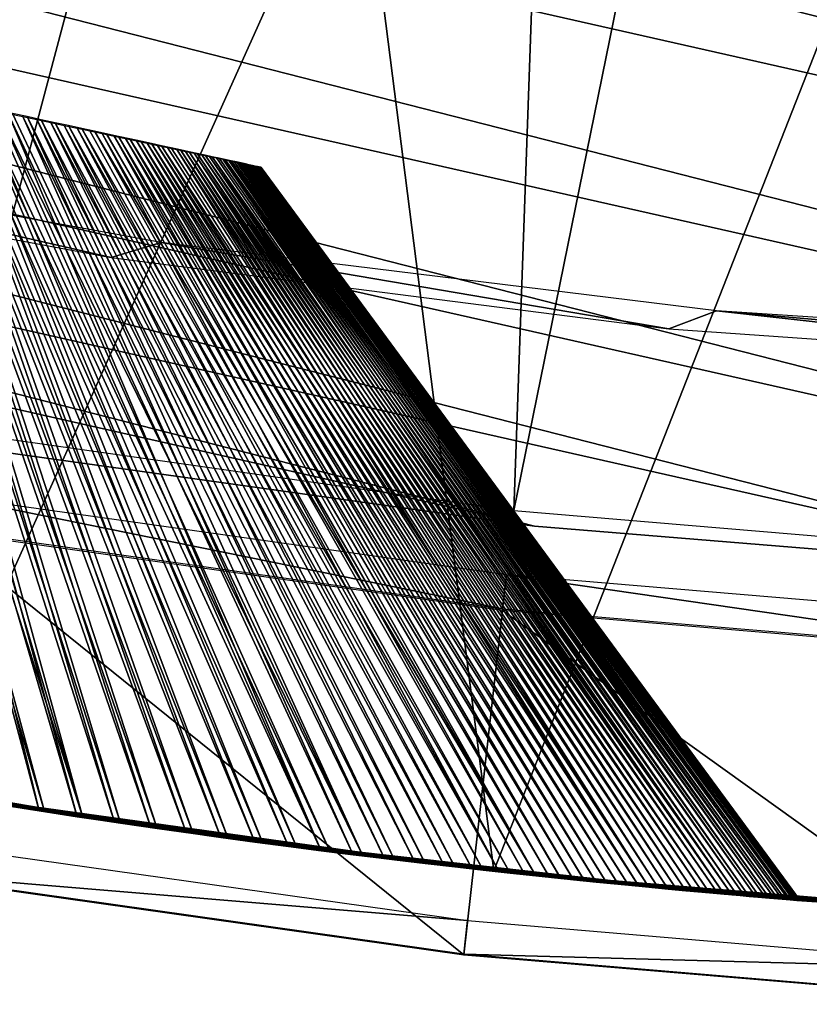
# Model space of a CAD drawing. Header units: millimetres. Extents: x -30.2 to 30.2, y -30.2 to 30.2.
# Tile 10 of 114: x -4.7 to -2.4, y -30.2 to -27.4. Entities that reach past the tile are written whole.
import ezdxf

# ---------------------------------------------------------------- set-up
doc = ezdxf.new("R2010")
doc.units = ezdxf.units.MM
doc.header["$LTSCALE"] = 65.185185
for name, color, linetype in [('16', 7, 'CONTINUOUS'), ('17', 7, 'CONTINUOUS'), ('2', 7, 'CONTINUOUS'), ('29', 7, 'CONTINUOUS'), ('32', 7, 'CONTINUOUS'), ('4', 7, 'CONTINUOUS'), ('42', 7, 'CONTINUOUS'), ('47', 7, 'CONTINUOUS'), ('49', 7, 'CONTINUOUS'), ('6', 7, 'CONTINUOUS')]:
    doc.layers.add(name, color=color, linetype=linetype)

msp = doc.modelspace()

# ---------------------------------------------------------------- linework, layer by layer
at = {"layer": '16', "color": 251, "linetype": 'Continuous', "true_color": 0x4c4c4c}
for points in [[(-5.0502, -29.7236, -125.7544), (-3.3757, -29.96, -125.7544), (-5.0665, -29.8191, -120.2035), (-5.0502, -29.7236, -125.7544)], [(-5.0665, -29.8191, -120.2035), (-3.3757, -29.96, -125.7544), (-3.3865, -30.0563, -120.2035), (-5.0665, -29.8191, -120.2035)], [(-3.3757, -29.96, -125.7544), (-1.6905, -30.1021, -125.7544), (-3.3865, -30.0563, -120.2035), (-3.3757, -29.96, -125.7544)], [(-3.3865, -30.0563, -120.2035), (-1.6905, -30.1021, -125.7544), (-1.6959, -30.1989, -120.2035), (-3.3865, -30.0563, -120.2035)]]:
    msp.add_3dface(points, dxfattribs=at)
at = {"layer": '17', "color": 251, "linetype": 'Continuous', "true_color": 0x4c4c4c}
for points in [[(-4.4004, -28.0524, -120.2456), (-5.84, -27.7222, -123.9544), (-5.9903, -27.7564, -120.2456), (-4.4004, -28.0524, -120.2456)], [(-4.2568, -28.0091, -123.9544), (-5.84, -27.7222, -123.9544), (-4.4004, -28.0524, -120.2456), (-4.2568, -28.0091, -123.9544)], [(-2.7963, -28.2574, -120.2456), (-4.2568, -28.0091, -123.9544), (-4.4004, -28.0524, -120.2456), (-2.7963, -28.2574, -120.2456)], [(-2.6599, -28.2055, -123.9544), (-4.2568, -28.0091, -123.9544), (-2.7963, -28.2574, -120.2456), (-2.6599, -28.2055, -123.9544)], [(-1.1831, -28.3708, -120.2456), (-2.6599, -28.2055, -123.9544), (-2.7963, -28.2574, -120.2456), (-1.1831, -28.3708, -120.2456)], [(-1.0545, -28.3111, -123.9544), (-2.6599, -28.2055, -123.9544), (-1.1188, -28.341, -122.0993), (-1.0545, -28.3111, -123.9544)], [(-1.1188, -28.341, -122.0993), (-2.6599, -28.2055, -123.9544), (-1.1831, -28.3708, -120.2456), (-1.1188, -28.341, -122.0993)]]:
    msp.add_3dface(points, dxfattribs=at)
at = {"layer": '2', "color": 251, "linetype": 'Continuous', "true_color": 0x4c4c4c}
for points in [[(-5.3377, -21.0781, 6.4437), (-6.4447, -28.236, 6.0125), (-4.1684, -21.3401, 6.4437), (-5.3377, -21.0781, 6.4437)], [(-6.4447, -28.236, 6.0125), (-4.8513, -28.5529, 6.0125), (-4.1684, -21.3401, 6.4437), (-6.4447, -28.236, 6.0125)], [(-4.1684, -21.3401, 6.4437), (-4.8513, -28.5529, 6.0125), (-2.9865, -21.5373, 6.4437), (-4.1684, -21.3401, 6.4437)], [(-4.8513, -28.5529, 6.0125), (-3.2427, -28.78, 6.0125), (-2.9865, -21.5373, 6.4437), (-4.8513, -28.5529, 6.0125)], [(-2.9865, -21.5373, 6.4437), (-3.2427, -28.78, 6.0125), (-1.7956, -21.6692, 6.4437), (-2.9865, -21.5373, 6.4437)], [(-3.2427, -28.78, 6.0125), (-1.6239, -28.9166, 6.0125), (-1.7956, -21.6692, 6.4437), (-3.2427, -28.78, 6.0125)]]:
    msp.add_3dface(points, dxfattribs=at)
at = {"layer": '29', "color": 251, "linetype": 'Continuous', "true_color": 0x4c4c4c}
for points in [[(-4.178, -29.7076, -126), (-5.8031, -29.4334, -126), (-4.9954, -29.5812, -150.9037), (-4.178, -29.7076, -126)], [(-4.9951, -29.5812, -151.0936), (-4.178, -29.7076, -126), (-4.9954, -29.5812, -150.9037), (-4.9951, -29.5812, -151.0936)], [(-4.2865, -29.6922, -808.9698), (-4.1848, -29.7067, -809.0405), (-4.9951, -29.5812, -151.0936), (-4.2865, -29.6922, -808.9698)], [(-4.1848, -29.7067, -809.0405), (-4.178, -29.7076, -126), (-4.9951, -29.5812, -151.0936), (-4.1848, -29.7067, -809.0405)], [(-4.391, -29.6769, -808.9019), (-4.2865, -29.6922, -808.9698), (-4.9951, -29.5812, -151.0936), (-4.391, -29.6769, -808.9019)], [(-4.4981, -29.6609, -808.8368), (-4.391, -29.6769, -808.9019), (-4.9951, -29.5812, -151.0936), (-4.4981, -29.6609, -808.8368)], [(-4.6074, -29.6441, -808.7746), (-4.4981, -29.6609, -808.8368), (-4.9951, -29.5812, -151.0936), (-4.6074, -29.6441, -808.7746)], [(-4.7185, -29.6266, -808.7156), (-4.6074, -29.6441, -808.7746), (-4.9951, -29.5812, -151.0936), (-4.7185, -29.6266, -808.7156)], [(-3.2997, -29.8171, -826), (-4.9348, -29.5913, -816.391), (-4.9673, -29.5851, -826), (-3.2997, -29.8171, -826)], [(-4.8196, -29.6103, -816.3374), (-4.9348, -29.5913, -816.391), (-3.2997, -29.8171, -826), (-4.8196, -29.6103, -816.3374)], [(-4.7055, -29.6287, -816.2803), (-4.8196, -29.6103, -816.3374), (-3.2997, -29.8171, -826), (-4.7055, -29.6287, -816.2803)], [(-4.5929, -29.6463, -816.2199), (-4.7055, -29.6287, -816.2803), (-3.2997, -29.8171, -826), (-4.5929, -29.6463, -816.2199)], [(-4.4822, -29.6633, -816.1562), (-4.5929, -29.6463, -816.2199), (-3.2997, -29.8171, -826), (-4.4822, -29.6633, -816.1562)], [(-4.3738, -29.6795, -816.0893), (-4.4822, -29.6633, -816.1562), (-3.2997, -29.8171, -826), (-4.3738, -29.6795, -816.0893)], [(-4.2679, -29.6949, -816.0194), (-4.3738, -29.6795, -816.0893), (-3.2997, -29.8171, -826), (-4.2679, -29.6949, -816.0194)], [(-4.1649, -29.7095, -815.9467), (-4.2679, -29.6949, -816.0194), (-3.2997, -29.8171, -826), (-4.1649, -29.7095, -815.9467)], [(-4.1848, -29.7067, -809.0405), (-4.0853, -29.7205, -809.1144), (-4.178, -29.7076, -126), (-4.1848, -29.7067, -809.0405)], [(-2.5999, -29.8871, -811.2652), (-2.5655, -29.8901, -811.3876), (-4.178, -29.7076, -126), (-2.5999, -29.8871, -811.2652)], [(-4.178, -29.7076, -126), (-2.5655, -29.8901, -811.3876), (-2.5408, -29.8922, -126), (-4.178, -29.7076, -126)], [(-2.6377, -29.8838, -811.1449), (-2.5999, -29.8871, -811.2652), (-4.178, -29.7076, -126), (-2.6377, -29.8838, -811.1449)], [(-2.6793, -29.8801, -811.026), (-2.6377, -29.8838, -811.1449), (-4.178, -29.7076, -126), (-2.6793, -29.8801, -811.026)], [(-2.7247, -29.876, -810.9076), (-2.6793, -29.8801, -811.026), (-4.178, -29.7076, -126), (-2.7247, -29.876, -810.9076)], [(-2.774, -29.8715, -810.79), (-2.7247, -29.876, -810.9076), (-4.178, -29.7076, -126), (-2.774, -29.8715, -810.79)], [(-2.8268, -29.8665, -810.6735), (-2.774, -29.8715, -810.79), (-4.178, -29.7076, -126), (-2.8268, -29.8665, -810.6735)], [(-2.8832, -29.8611, -810.5584), (-2.8268, -29.8665, -810.6735), (-4.178, -29.7076, -126), (-2.8832, -29.8611, -810.5584)], [(-2.9428, -29.8553, -810.445), (-2.8832, -29.8611, -810.5584), (-4.178, -29.7076, -126), (-2.9428, -29.8553, -810.445)], [(-3.0056, -29.8491, -810.3337), (-2.9428, -29.8553, -810.445), (-4.178, -29.7076, -126), (-3.0056, -29.8491, -810.3337)], [(-3.0713, -29.8424, -810.2247), (-3.0056, -29.8491, -810.3337), (-4.178, -29.7076, -126), (-3.0713, -29.8424, -810.2247)], [(-3.1399, -29.8352, -810.1183), (-3.0713, -29.8424, -810.2247), (-4.178, -29.7076, -126), (-3.1399, -29.8352, -810.1183)], [(-3.2111, -29.8277, -810.0149), (-3.1399, -29.8352, -810.1183), (-4.178, -29.7076, -126), (-3.2111, -29.8277, -810.0149)], [(-3.285, -29.8196, -809.9145), (-3.2111, -29.8277, -810.0149), (-4.178, -29.7076, -126), (-3.285, -29.8196, -809.9145)], [(-3.3624, -29.811, -809.816), (-3.285, -29.8196, -809.9145), (-4.178, -29.7076, -126), (-3.3624, -29.811, -809.816)], [(-3.4433, -29.8017, -809.7194), (-3.3624, -29.811, -809.816), (-4.178, -29.7076, -126), (-3.4433, -29.8017, -809.7194)], [(-3.5274, -29.7919, -809.625), (-3.4433, -29.8017, -809.7194), (-4.178, -29.7076, -126), (-3.5274, -29.7919, -809.625)], [(-3.6145, -29.7815, -809.5329), (-3.5274, -29.7919, -809.625), (-4.178, -29.7076, -126), (-3.6145, -29.7815, -809.5329)], [(-3.7042, -29.7704, -809.4433), (-3.6145, -29.7815, -809.5329), (-4.178, -29.7076, -126), (-3.7042, -29.7704, -809.4433)], [(-3.7964, -29.7588, -809.3564), (-3.7042, -29.7704, -809.4433), (-4.178, -29.7076, -126), (-3.7964, -29.7588, -809.3564)], [(-3.8908, -29.7466, -809.2725), (-3.7964, -29.7588, -809.3564), (-4.178, -29.7076, -126), (-3.8908, -29.7466, -809.2725)], [(-3.9872, -29.7339, -809.1918), (-3.8908, -29.7466, -809.2725), (-4.178, -29.7076, -126), (-3.9872, -29.7339, -809.1918)], [(-4.0853, -29.7205, -809.1144), (-3.9872, -29.7339, -809.1918), (-4.178, -29.7076, -126), (-4.0853, -29.7205, -809.1144)], [(-4.0641, -29.7234, -815.8705), (-4.1649, -29.7095, -815.9467), (-3.2997, -29.8171, -826), (-4.0641, -29.7234, -815.8705)], [(-3.9646, -29.7369, -815.7904), (-4.0641, -29.7234, -815.8705), (-3.2997, -29.8171, -826), (-3.9646, -29.7369, -815.7904)], [(-3.8667, -29.7498, -815.7066), (-3.9646, -29.7369, -815.7904), (-3.2997, -29.8171, -826), (-3.8667, -29.7498, -815.7066)], [(-3.7708, -29.7621, -815.6196), (-3.8667, -29.7498, -815.7066), (-3.2997, -29.8171, -826), (-3.7708, -29.7621, -815.6196)], [(-3.6771, -29.7738, -815.5295), (-3.7708, -29.7621, -815.6196), (-3.2997, -29.8171, -826), (-3.6771, -29.7738, -815.5295)], [(-3.5859, -29.7849, -815.4366), (-3.6771, -29.7738, -815.5295), (-3.2997, -29.8171, -826), (-3.5859, -29.7849, -815.4366)], [(-3.4976, -29.7954, -815.3412), (-3.5859, -29.7849, -815.4366), (-3.2997, -29.8171, -826), (-3.4976, -29.7954, -815.3412)], [(-3.4124, -29.8053, -815.2435), (-3.4976, -29.7954, -815.3412), (-3.2997, -29.8171, -826), (-3.4124, -29.8053, -815.2435)], [(-3.3307, -29.8145, -815.1439), (-3.4124, -29.8053, -815.2435), (-3.2997, -29.8171, -826), (-3.3307, -29.8145, -815.1439)], [(-3.2528, -29.8231, -815.0426), (-3.3307, -29.8145, -815.1439), (-3.2997, -29.8171, -826), (-3.2528, -29.8231, -815.0426)], [(-1.6234, -29.9559, -826), (-3.2528, -29.8231, -815.0426), (-3.2997, -29.8171, -826), (-1.6234, -29.9559, -826)], [(-3.1788, -29.8311, -814.9397), (-3.2528, -29.8231, -815.0426), (-1.6234, -29.9559, -826), (-3.1788, -29.8311, -814.9397)], [(-3.1077, -29.8386, -814.8338), (-3.1788, -29.8311, -814.9397), (-1.6234, -29.9559, -826), (-3.1077, -29.8386, -814.8338)], [(-3.0396, -29.8456, -814.725), (-3.1077, -29.8386, -814.8338), (-1.6234, -29.9559, -826), (-3.0396, -29.8456, -814.725)], [(-2.9745, -29.8522, -814.6137), (-3.0396, -29.8456, -814.725), (-1.6234, -29.9559, -826), (-2.9745, -29.8522, -814.6137)], [(-2.9126, -29.8583, -814.5002), (-2.9745, -29.8522, -814.6137), (-1.6234, -29.9559, -826), (-2.9126, -29.8583, -814.5002)], [(-2.854, -29.8639, -814.3847), (-2.9126, -29.8583, -814.5002), (-1.6234, -29.9559, -826), (-2.854, -29.8639, -814.3847)], [(-2.7989, -29.8692, -814.2677), (-2.854, -29.8639, -814.3847), (-1.6234, -29.9559, -826), (-2.7989, -29.8692, -814.2677)], [(-2.7473, -29.8739, -814.1493), (-2.7989, -29.8692, -814.2677), (-1.6234, -29.9559, -826), (-2.7473, -29.8739, -814.1493)], [(-2.6995, -29.8783, -814.03), (-2.7473, -29.8739, -814.1493), (-1.6234, -29.9559, -826), (-2.6995, -29.8783, -814.03)], [(-2.6555, -29.8822, -813.9101), (-2.6995, -29.8783, -814.03), (-1.6234, -29.9559, -826), (-2.6555, -29.8822, -813.9101)], [(-2.6155, -29.8858, -813.7899), (-2.6555, -29.8822, -813.9101), (-1.6234, -29.9559, -826), (-2.6155, -29.8858, -813.7899)], [(-2.5794, -29.8889, -813.6685), (-2.6155, -29.8858, -813.7899), (-1.6234, -29.9559, -826), (-2.5794, -29.8889, -813.6685)], [(-2.5467, -29.8917, -813.5451), (-2.5794, -29.8889, -813.6685), (-1.6234, -29.9559, -826), (-2.5467, -29.8917, -813.5451)], [(-2.5655, -29.8901, -811.3876), (-2.5345, -29.8927, -811.5118), (-2.5408, -29.8922, -126), (-2.5655, -29.8901, -811.3876)], [(-2.5177, -29.8942, -813.4202), (-2.5467, -29.8917, -813.5451), (-1.6234, -29.9559, -826), (-2.5177, -29.8942, -813.4202)], [(-2.4196, -29.9023, -812.402), (-2.4186, -29.9024, -812.5282), (-2.5408, -29.8922, -126), (-2.4196, -29.9023, -812.402)], [(-2.5408, -29.8922, -126), (-2.4186, -29.9024, -812.5282), (-1.6234, -29.9559, -826), (-2.5408, -29.8922, -126)], [(-2.4247, -29.9019, -812.275), (-2.4196, -29.9023, -812.402), (-2.5408, -29.8922, -126), (-2.4247, -29.9019, -812.275)], [(-2.4336, -29.9011, -812.1474), (-2.4247, -29.9019, -812.275), (-2.5408, -29.8922, -126), (-2.4336, -29.9011, -812.1474)], [(-2.4463, -29.9001, -812.0195), (-2.4336, -29.9011, -812.1474), (-2.5408, -29.8922, -126), (-2.4463, -29.9001, -812.0195)], [(-2.4629, -29.8987, -811.8917), (-2.4463, -29.9001, -812.0195), (-2.5408, -29.8922, -126), (-2.4629, -29.8987, -811.8917)], [(-2.4831, -29.8971, -811.7642), (-2.4629, -29.8987, -811.8917), (-2.5408, -29.8922, -126), (-2.4831, -29.8971, -811.7642)], [(-2.507, -29.8951, -811.6375), (-2.4831, -29.8971, -811.7642), (-2.5408, -29.8922, -126), (-2.507, -29.8951, -811.6375)], [(-2.5345, -29.8927, -811.5118), (-2.507, -29.8951, -811.6375), (-2.5408, -29.8922, -126), (-2.5345, -29.8927, -811.5118)], [(-0.8958, -29.9866, -126), (-2.5408, -29.8922, -126), (-1.6234, -29.9559, -826), (-0.8958, -29.9866, -126)], [(-2.4924, -29.8963, -813.294), (-2.5177, -29.8942, -813.4202), (-1.6234, -29.9559, -826), (-2.4924, -29.8963, -813.294)], [(-2.4707, -29.8981, -813.1668), (-2.4924, -29.8963, -813.294), (-1.6234, -29.9559, -826), (-2.4707, -29.8981, -813.1668)], [(-2.4527, -29.8996, -813.039), (-2.4707, -29.8981, -813.1668), (-1.6234, -29.9559, -826), (-2.4527, -29.8996, -813.039)], [(-2.4385, -29.9007, -812.9109), (-2.4527, -29.8996, -813.039), (-1.6234, -29.9559, -826), (-2.4385, -29.9007, -812.9109)], [(-2.428, -29.9016, -812.7829), (-2.4385, -29.9007, -812.9109), (-1.6234, -29.9559, -826), (-2.428, -29.9016, -812.7829)], [(-2.4214, -29.9021, -812.6552), (-2.428, -29.9016, -812.7829), (-1.6234, -29.9559, -826), (-2.4214, -29.9021, -812.6552)], [(-2.4186, -29.9024, -812.5282), (-2.4214, -29.9021, -812.6552), (-1.6234, -29.9559, -826), (-2.4186, -29.9024, -812.5282)]]:
    msp.add_3dface(points, dxfattribs=at)
at = {"layer": '32', "color": 251, "linetype": 'Continuous', "true_color": 0x4c4c4c}
for points in [[(-4.9673, -29.5851, -826), (-5.2082, -26.4927, -826), (-3.6909, -26.7457, -826), (-4.9673, -29.5851, -826)], [(-3.2997, -29.8171, -826), (-4.9673, -29.5851, -826), (-3.6909, -26.7457, -826), (-3.2997, -29.8171, -826)], [(-3.2997, -29.8171, -826), (-3.6909, -26.7457, -826), (-2.1599, -26.9129, -826), (-3.2997, -29.8171, -826)], [(-1.6234, -29.9559, -826), (-3.2997, -29.8171, -826), (-2.1599, -26.9129, -826), (-1.6234, -29.9559, -826)]]:
    msp.add_3dface(points, dxfattribs=at)
at = {"layer": '4', "color": 251, "linetype": 'Continuous', "true_color": 0x4c4c4c}
for points in [[(-4.899, -28.8332, 0.2035), (-3.2746, -29.0626, 0.2035), (-4.8826, -28.7366, 5.8165), (-4.899, -28.8332, 0.2035)], [(-4.8826, -28.7366, 5.8165), (-3.2746, -29.0626, 0.2035), (-3.2636, -28.9652, 5.8165), (-4.8826, -28.7366, 5.8165)], [(-3.2746, -29.0626, 0.2035), (-1.6399, -29.2004, 0.2035), (-3.2636, -28.9652, 5.8165), (-3.2746, -29.0626, 0.2035)], [(-3.2636, -28.9652, 5.8165), (-1.6399, -29.2004, 0.2035), (-1.6344, -29.1026, 5.8165), (-3.2636, -28.9652, 5.8165)]]:
    msp.add_3dface(points, dxfattribs=at)
at = {"layer": '42', "color": 251, "linetype": 'Continuous', "true_color": 0x4c4c4c}
for points in [[(-4.7055, -29.6287, -816.2803), (-4.5929, -29.6463, -816.2199), (-5.2154, -27.5214, -814.5241), (-4.7055, -29.6287, -816.2803)], [(-5.2154, -27.5214, -814.5241), (-4.5929, -29.6463, -816.2199), (-5.163, -27.533, -814.4975), (-5.2154, -27.5214, -814.5241)], [(-4.6074, -29.6441, -808.7746), (-4.7185, -29.6266, -808.7156), (-5.1709, -27.5342, -810.4951), (-4.6074, -29.6441, -808.7746)], [(-5.1197, -27.5454, -810.5227), (-4.6074, -29.6441, -808.7746), (-5.1709, -27.5342, -810.4951), (-5.1197, -27.5454, -810.5227)], [(-4.5929, -29.6463, -816.2199), (-4.4822, -29.6633, -816.1562), (-5.163, -27.533, -814.4975), (-4.5929, -29.6463, -816.2199)], [(-5.163, -27.533, -814.4975), (-4.4822, -29.6633, -816.1562), (-5.1112, -27.5444, -814.4694), (-5.163, -27.533, -814.4975)], [(-4.4981, -29.6609, -808.8368), (-4.6074, -29.6441, -808.7746), (-5.1197, -27.5454, -810.5227), (-4.4981, -29.6609, -808.8368)], [(-5.0691, -27.5565, -810.5516), (-4.4981, -29.6609, -808.8368), (-5.1197, -27.5454, -810.5227), (-5.0691, -27.5565, -810.5516)], [(-5.1112, -27.5444, -814.4694), (-4.4822, -29.6633, -816.1562), (-5.0602, -27.5556, -814.4398), (-5.1112, -27.5444, -814.4694)], [(-4.391, -29.6769, -808.9019), (-4.4981, -29.6609, -808.8368), (-5.0691, -27.5565, -810.5516), (-4.391, -29.6769, -808.9019)], [(-5.0194, -27.5674, -810.5818), (-4.391, -29.6769, -808.9019), (-5.0691, -27.5565, -810.5516), (-5.0194, -27.5674, -810.5818)], [(-4.4822, -29.6633, -816.1562), (-4.3738, -29.6795, -816.0893), (-5.0602, -27.5556, -814.4398), (-4.4822, -29.6633, -816.1562)], [(-5.0602, -27.5556, -814.4398), (-4.3738, -29.6795, -816.0893), (-5.01, -27.5666, -814.4089), (-5.0602, -27.5556, -814.4398)], [(-4.2865, -29.6922, -808.9698), (-4.391, -29.6769, -808.9019), (-5.0194, -27.5674, -810.5818), (-4.2865, -29.6922, -808.9698)], [(-4.9705, -27.5781, -810.6134), (-4.2865, -29.6922, -808.9698), (-5.0194, -27.5674, -810.5818), (-4.9705, -27.5781, -810.6134)], [(-4.3738, -29.6795, -816.0893), (-4.2679, -29.6949, -816.0194), (-5.01, -27.5666, -814.4089), (-4.3738, -29.6795, -816.0893)], [(-5.01, -27.5666, -814.4089), (-4.2679, -29.6949, -816.0194), (-4.9606, -27.5774, -814.3767), (-5.01, -27.5666, -814.4089)], [(-4.1848, -29.7067, -809.0405), (-4.2865, -29.6922, -808.9698), (-4.9705, -27.5781, -810.6134), (-4.1848, -29.7067, -809.0405)], [(-4.9224, -27.5885, -810.6462), (-4.1848, -29.7067, -809.0405), (-4.9705, -27.5781, -810.6134), (-4.9224, -27.5885, -810.6462)], [(-4.2679, -29.6949, -816.0194), (-4.1649, -29.7095, -815.9467), (-4.9606, -27.5774, -814.3767), (-4.2679, -29.6949, -816.0194)], [(-4.9606, -27.5774, -814.3767), (-4.1649, -29.7095, -815.9467), (-4.9121, -27.588, -814.3431), (-4.9606, -27.5774, -814.3767)], [(-4.0853, -29.7205, -809.1144), (-4.1848, -29.7067, -809.0405), (-4.9224, -27.5885, -810.6462), (-4.0853, -29.7205, -809.1144)], [(-4.8753, -27.5988, -810.6803), (-4.0853, -29.7205, -809.1144), (-4.9224, -27.5885, -810.6462), (-4.8753, -27.5988, -810.6803)], [(-4.1649, -29.7095, -815.9467), (-4.0641, -29.7234, -815.8705), (-4.9121, -27.588, -814.3431), (-4.1649, -29.7095, -815.9467)], [(-4.9121, -27.588, -814.3431), (-4.0641, -29.7234, -815.8705), (-4.8645, -27.5984, -814.3083), (-4.9121, -27.588, -814.3431)], [(-3.9872, -29.7339, -809.1918), (-4.0853, -29.7205, -809.1144), (-4.8753, -27.5988, -810.6803), (-3.9872, -29.7339, -809.1918)], [(-4.8292, -27.6088, -810.7156), (-3.9872, -29.7339, -809.1918), (-4.8753, -27.5988, -810.6803), (-4.8292, -27.6088, -810.7156)], [(-4.0641, -29.7234, -815.8705), (-3.9646, -29.7369, -815.7904), (-4.8645, -27.5984, -814.3083), (-4.0641, -29.7234, -815.8705)], [(-4.8645, -27.5984, -814.3083), (-3.9646, -29.7369, -815.7904), (-4.818, -27.6086, -814.2723), (-4.8645, -27.5984, -814.3083)], [(-3.8908, -29.7466, -809.2725), (-3.9872, -29.7339, -809.1918), (-4.8292, -27.6088, -810.7156), (-3.8908, -29.7466, -809.2725)], [(-4.784, -27.6186, -810.752), (-3.8908, -29.7466, -809.2725), (-4.8292, -27.6088, -810.7156), (-4.784, -27.6186, -810.752)], [(-3.9646, -29.7369, -815.7904), (-3.8667, -29.7498, -815.7066), (-4.818, -27.6086, -814.2723), (-3.9646, -29.7369, -815.7904)], [(-4.818, -27.6086, -814.2723), (-3.8667, -29.7498, -815.7066), (-4.7725, -27.6185, -814.2352), (-4.818, -27.6086, -814.2723)], [(-3.7964, -29.7588, -809.3564), (-3.8908, -29.7466, -809.2725), (-4.784, -27.6186, -810.752), (-3.7964, -29.7588, -809.3564)], [(-4.74, -27.6281, -810.7895), (-3.7964, -29.7588, -809.3564), (-4.784, -27.6186, -810.752), (-4.74, -27.6281, -810.7895)], [(-3.8667, -29.7498, -815.7066), (-3.7708, -29.7621, -815.6196), (-4.7725, -27.6185, -814.2352), (-3.8667, -29.7498, -815.7066)], [(-4.7725, -27.6185, -814.2352), (-3.7708, -29.7621, -815.6196), (-4.7281, -27.6281, -814.1969), (-4.7725, -27.6185, -814.2352)], [(-4.697, -27.6374, -810.8282), (-3.7964, -29.7588, -809.3564), (-4.74, -27.6281, -810.7895), (-4.697, -27.6374, -810.8282)], [(-3.7708, -29.7621, -815.6196), (-3.6771, -29.7738, -815.5295), (-4.7281, -27.6281, -814.1969), (-3.7708, -29.7621, -815.6196)], [(-4.7281, -27.6281, -814.1969), (-3.6771, -29.7738, -815.5295), (-4.6849, -27.6376, -814.1575), (-4.7281, -27.6281, -814.1969)], [(-3.7042, -29.7704, -809.4433), (-3.7964, -29.7588, -809.3564), (-4.697, -27.6374, -810.8282), (-3.7042, -29.7704, -809.4433)], [(-4.6551, -27.6464, -810.8678), (-3.7042, -29.7704, -809.4433), (-4.697, -27.6374, -810.8282), (-4.6551, -27.6464, -810.8678)], [(-4.6849, -27.6376, -814.1575), (-3.6771, -29.7738, -815.5295), (-4.6427, -27.6467, -814.1171), (-4.6849, -27.6376, -814.1575)], [(-3.6145, -29.7815, -809.5329), (-3.7042, -29.7704, -809.4433), (-4.6551, -27.6464, -810.8678), (-3.6145, -29.7815, -809.5329)], [(-4.6143, -27.6553, -810.9086), (-3.6145, -29.7815, -809.5329), (-4.6551, -27.6464, -810.8678), (-4.6143, -27.6553, -810.9086)], [(-3.6771, -29.7738, -815.5295), (-3.5859, -29.7849, -815.4366), (-4.6427, -27.6467, -814.1171), (-3.6771, -29.7738, -815.5295)], [(-4.6427, -27.6467, -814.1171), (-3.5859, -29.7849, -815.4366), (-4.6017, -27.6557, -814.0756), (-4.6427, -27.6467, -814.1171)], [(-3.5274, -29.7919, -809.625), (-3.6145, -29.7815, -809.5329), (-4.6143, -27.6553, -810.9086), (-3.5274, -29.7919, -809.625)], [(-4.5745, -27.6638, -810.9504), (-3.5274, -29.7919, -809.625), (-4.6143, -27.6553, -810.9086), (-4.5745, -27.6638, -810.9504)], [(-3.5859, -29.7849, -815.4366), (-3.4976, -29.7954, -815.3412), (-4.6017, -27.6557, -814.0756), (-3.5859, -29.7849, -815.4366)], [(-4.6017, -27.6557, -814.0756), (-3.4976, -29.7954, -815.3412), (-4.5618, -27.6643, -814.033), (-4.6017, -27.6557, -814.0756)], [(-3.4433, -29.8017, -809.7194), (-3.5274, -29.7919, -809.625), (-4.5745, -27.6638, -810.9504), (-3.4433, -29.8017, -809.7194)], [(-4.5359, -27.6721, -810.9932), (-3.4433, -29.8017, -809.7194), (-4.5745, -27.6638, -810.9504), (-4.5359, -27.6721, -810.9932)], [(-3.4976, -29.7954, -815.3412), (-3.4124, -29.8053, -815.2435), (-4.5618, -27.6643, -814.033), (-3.4976, -29.7954, -815.3412)], [(-4.5618, -27.6643, -814.033), (-3.4124, -29.8053, -815.2435), (-4.5231, -27.6727, -813.9894), (-4.5618, -27.6643, -814.033)], [(-3.3624, -29.811, -809.816), (-3.4433, -29.8017, -809.7194), (-4.5359, -27.6721, -810.9932), (-3.3624, -29.811, -809.816)], [(-4.4983, -27.6802, -811.037), (-3.3624, -29.811, -809.816), (-4.5359, -27.6721, -810.9932), (-4.4983, -27.6802, -811.037)], [(-3.4124, -29.8053, -815.2435), (-3.3307, -29.8145, -815.1439), (-4.5231, -27.6727, -813.9894), (-3.4124, -29.8053, -815.2435)], [(-4.5231, -27.6727, -813.9894), (-3.3307, -29.8145, -815.1439), (-4.4855, -27.6809, -813.9449), (-4.5231, -27.6727, -813.9894)], [(-3.285, -29.8196, -809.9145), (-3.3624, -29.811, -809.816), (-4.4983, -27.6802, -811.037), (-3.285, -29.8196, -809.9145)], [(-4.4619, -27.6881, -811.0818), (-3.285, -29.8196, -809.9145), (-4.4983, -27.6802, -811.037), (-4.4619, -27.6881, -811.0818)], [(-3.3307, -29.8145, -815.1439), (-3.2528, -29.8231, -815.0426), (-4.4855, -27.6809, -813.9449), (-3.3307, -29.8145, -815.1439)], [(-4.4855, -27.6809, -813.9449), (-3.2528, -29.8231, -815.0426), (-4.4491, -27.6888, -813.8994), (-4.4855, -27.6809, -813.9449)], [(-4.4265, -27.6956, -811.1275), (-3.285, -29.8196, -809.9145), (-4.4619, -27.6881, -811.0818), (-4.4265, -27.6956, -811.1275)], [(-3.2528, -29.8231, -815.0426), (-3.1788, -29.8311, -814.9397), (-4.4491, -27.6888, -813.8994), (-3.2528, -29.8231, -815.0426)], [(-4.4491, -27.6888, -813.8994), (-3.1788, -29.8311, -814.9397), (-4.4139, -27.6964, -813.8529), (-4.4491, -27.6888, -813.8994)], [(-3.2111, -29.8277, -810.0149), (-3.285, -29.8196, -809.9145), (-4.4265, -27.6956, -811.1275), (-3.2111, -29.8277, -810.0149)], [(-4.3924, -27.703, -811.1742), (-3.2111, -29.8277, -810.0149), (-4.4265, -27.6956, -811.1275), (-4.3924, -27.703, -811.1742)], [(-4.4139, -27.6964, -813.8529), (-3.1788, -29.8311, -814.9397), (-4.3799, -27.7038, -813.8056), (-4.4139, -27.6964, -813.8529)], [(-3.1399, -29.8352, -810.1183), (-3.2111, -29.8277, -810.0149), (-4.3924, -27.703, -811.1742), (-3.1399, -29.8352, -810.1183)], [(-4.3593, -27.7101, -811.2217), (-3.1399, -29.8352, -810.1183), (-4.3924, -27.703, -811.1742), (-4.3593, -27.7101, -811.2217)], [(-3.1788, -29.8311, -814.9397), (-3.1077, -29.8386, -814.8338), (-4.3799, -27.7038, -813.8056), (-3.1788, -29.8311, -814.9397)], [(-4.3799, -27.7038, -813.8056), (-3.1077, -29.8386, -814.8338), (-4.347, -27.7109, -813.7574), (-4.3799, -27.7038, -813.8056)], [(-3.0713, -29.8424, -810.2247), (-3.1399, -29.8352, -810.1183), (-4.3593, -27.7101, -811.2217), (-3.0713, -29.8424, -810.2247)], [(-4.3274, -27.7169, -811.2702), (-3.0713, -29.8424, -810.2247), (-4.3593, -27.7101, -811.2217), (-4.3274, -27.7169, -811.2702)], [(-3.1077, -29.8386, -814.8338), (-3.0396, -29.8456, -814.725), (-4.347, -27.7109, -813.7574), (-3.1077, -29.8386, -814.8338)], [(-4.347, -27.7109, -813.7574), (-3.0396, -29.8456, -814.725), (-4.3154, -27.7177, -813.7083), (-4.347, -27.7109, -813.7574)], [(-3.0056, -29.8491, -810.3337), (-3.0713, -29.8424, -810.2247), (-4.3274, -27.7169, -811.2702), (-3.0056, -29.8491, -810.3337)], [(-4.2967, -27.7234, -811.3196), (-3.0056, -29.8491, -810.3337), (-4.3274, -27.7169, -811.2702), (-4.2967, -27.7234, -811.3196)], [(-3.0396, -29.8456, -814.725), (-2.9745, -29.8522, -814.6137), (-4.3154, -27.7177, -813.7083), (-3.0396, -29.8456, -814.725)], [(-4.3154, -27.7177, -813.7083), (-2.9745, -29.8522, -814.6137), (-4.285, -27.7243, -813.6583), (-4.3154, -27.7177, -813.7083)], [(-2.9428, -29.8553, -810.445), (-3.0056, -29.8491, -810.3337), (-4.2967, -27.7234, -811.3196), (-2.9428, -29.8553, -810.445)], [(-4.2672, -27.7297, -811.3698), (-2.9428, -29.8553, -810.445), (-4.2967, -27.7234, -811.3196), (-4.2672, -27.7297, -811.3698)], [(-2.9745, -29.8522, -814.6137), (-2.9126, -29.8583, -814.5002), (-4.285, -27.7243, -813.6583), (-2.9745, -29.8522, -814.6137)], [(-4.285, -27.7243, -813.6583), (-2.9126, -29.8583, -814.5002), (-4.2559, -27.7306, -813.6075), (-4.285, -27.7243, -813.6583)], [(-2.8832, -29.8611, -810.5584), (-2.9428, -29.8553, -810.445), (-4.2672, -27.7297, -811.3698), (-2.8832, -29.8611, -810.5584)], [(-4.239, -27.7357, -811.4209), (-2.8832, -29.8611, -810.5584), (-4.2672, -27.7297, -811.3698), (-4.239, -27.7357, -811.4209)], [(-2.9126, -29.8583, -814.5002), (-2.854, -29.8639, -814.3847), (-4.2559, -27.7306, -813.6075), (-2.9126, -29.8583, -814.5002)], [(-4.2559, -27.7306, -813.6075), (-2.854, -29.8639, -814.3847), (-4.2281, -27.7366, -813.5559), (-4.2559, -27.7306, -813.6075)], [(-4.2121, -27.7415, -811.4726), (-2.8832, -29.8611, -810.5584), (-4.239, -27.7357, -811.4209), (-4.2121, -27.7415, -811.4726)], [(-4.2281, -27.7366, -813.5559), (-2.854, -29.8639, -814.3847), (-4.2016, -27.7423, -813.5037), (-4.2281, -27.7366, -813.5559)], [(-2.8268, -29.8665, -810.6735), (-2.8832, -29.8611, -810.5584), (-4.2121, -27.7415, -811.4726), (-2.8268, -29.8665, -810.6735)], [(-4.1865, -27.7469, -811.5251), (-2.8268, -29.8665, -810.6735), (-4.2121, -27.7415, -811.4726), (-4.1865, -27.7469, -811.5251)], [(-2.854, -29.8639, -814.3847), (-2.7989, -29.8692, -814.2677), (-4.2016, -27.7423, -813.5037), (-2.854, -29.8639, -814.3847)], [(-4.2016, -27.7423, -813.5037), (-2.7989, -29.8692, -814.2677), (-4.1766, -27.7477, -813.4509), (-4.2016, -27.7423, -813.5037)], [(-2.774, -29.8715, -810.79), (-2.8268, -29.8665, -810.6735), (-4.1865, -27.7469, -811.5251), (-2.774, -29.8715, -810.79)], [(-4.1623, -27.7521, -811.5781), (-2.774, -29.8715, -810.79), (-4.1865, -27.7469, -811.5251), (-4.1623, -27.7521, -811.5781)], [(-2.7989, -29.8692, -814.2677), (-2.7473, -29.8739, -814.1493), (-4.1766, -27.7477, -813.4509), (-2.7989, -29.8692, -814.2677)], [(-4.1766, -27.7477, -813.4509), (-2.7473, -29.8739, -814.1493), (-4.1529, -27.7528, -813.3974), (-4.1766, -27.7477, -813.4509)], [(-2.7247, -29.876, -810.9076), (-2.774, -29.8715, -810.79), (-4.1623, -27.7521, -811.5781), (-2.7247, -29.876, -810.9076)], [(-4.1395, -27.7569, -811.6319), (-2.7247, -29.876, -810.9076), (-4.1623, -27.7521, -811.5781), (-4.1395, -27.7569, -811.6319)], [(-2.7473, -29.8739, -814.1493), (-2.6995, -29.8783, -814.03), (-4.1529, -27.7528, -813.3974), (-2.7473, -29.8739, -814.1493)], [(-4.1529, -27.7528, -813.3974), (-2.6995, -29.8783, -814.03), (-4.1306, -27.7577, -813.3434), (-4.1529, -27.7528, -813.3974)], [(-2.6793, -29.8801, -811.026), (-2.7247, -29.876, -810.9076), (-4.1395, -27.7569, -811.6319), (-2.6793, -29.8801, -811.026)], [(-4.1181, -27.7615, -811.6862), (-2.6793, -29.8801, -811.026), (-4.1395, -27.7569, -811.6319), (-4.1181, -27.7615, -811.6862)], [(-2.6995, -29.8783, -814.03), (-2.6555, -29.8822, -813.9101), (-4.1306, -27.7577, -813.3434), (-2.6995, -29.8783, -814.03)], [(-4.1306, -27.7577, -813.3434), (-2.6555, -29.8822, -813.9101), (-4.1098, -27.7622, -813.2888), (-4.1306, -27.7577, -813.3434)], [(-2.6377, -29.8838, -811.1449), (-2.6793, -29.8801, -811.026), (-4.1181, -27.7615, -811.6862), (-2.6377, -29.8838, -811.1449)], [(-4.0981, -27.7657, -811.741), (-2.6377, -29.8838, -811.1449), (-4.1181, -27.7615, -811.6862), (-4.0981, -27.7657, -811.741)], [(-2.6555, -29.8822, -813.9101), (-2.6155, -29.8858, -813.7899), (-4.1098, -27.7622, -813.2888), (-2.6555, -29.8822, -813.9101)], [(-4.1098, -27.7622, -813.2888), (-2.6155, -29.8858, -813.7899), (-4.0904, -27.7664, -813.2337), (-4.1098, -27.7622, -813.2888)], [(-4.0795, -27.7696, -811.7964), (-2.6377, -29.8838, -811.1449), (-4.0981, -27.7657, -811.741), (-4.0795, -27.7696, -811.7964)], [(-4.0904, -27.7664, -813.2337), (-2.6155, -29.8858, -813.7899), (-4.0724, -27.7703, -813.1781), (-4.0904, -27.7664, -813.2337)], [(-2.5999, -29.8871, -811.2652), (-2.6377, -29.8838, -811.1449), (-4.0795, -27.7696, -811.7964), (-2.5999, -29.8871, -811.2652)], [(-4.0624, -27.7733, -811.8523), (-2.5999, -29.8871, -811.2652), (-4.0795, -27.7696, -811.7964), (-4.0624, -27.7733, -811.8523)], [(-2.6155, -29.8858, -813.7899), (-2.5794, -29.8889, -813.6685), (-4.0724, -27.7703, -813.1781), (-2.6155, -29.8858, -813.7899)], [(-4.0724, -27.7703, -813.1781), (-2.5794, -29.8889, -813.6685), (-4.0558, -27.7739, -813.122), (-4.0724, -27.7703, -813.1781)], [(-2.5655, -29.8901, -811.3876), (-2.5999, -29.8871, -811.2652), (-4.0624, -27.7733, -811.8523), (-2.5655, -29.8901, -811.3876)], [(-4.0466, -27.7766, -811.9086), (-2.5655, -29.8901, -811.3876), (-4.0624, -27.7733, -811.8523), (-4.0466, -27.7766, -811.9086)], [(-2.5794, -29.8889, -813.6685), (-2.5467, -29.8917, -813.5451), (-4.0558, -27.7739, -813.122), (-2.5794, -29.8889, -813.6685)], [(-4.0558, -27.7739, -813.122), (-2.5467, -29.8917, -813.5451), (-4.0406, -27.7772, -813.0655), (-4.0558, -27.7739, -813.122)], [(-2.5345, -29.8927, -811.5118), (-2.5655, -29.8901, -811.3876), (-4.0466, -27.7766, -811.9086), (-2.5345, -29.8927, -811.5118)], [(-4.0323, -27.7796, -811.9653), (-2.5345, -29.8927, -811.5118), (-4.0466, -27.7766, -811.9086), (-4.0323, -27.7796, -811.9653)], [(-2.5467, -29.8917, -813.5451), (-2.5177, -29.8942, -813.4202), (-4.0406, -27.7772, -813.0655), (-2.5467, -29.8917, -813.5451)], [(-4.0406, -27.7772, -813.0655), (-2.5177, -29.8942, -813.4202), (-4.0269, -27.7801, -813.0087), (-4.0406, -27.7772, -813.0655)], [(-2.507, -29.8951, -811.6375), (-2.5345, -29.8927, -811.5118), (-4.0323, -27.7796, -811.9653), (-2.507, -29.8951, -811.6375)], [(-4.0195, -27.7824, -812.0224), (-2.507, -29.8951, -811.6375), (-4.0323, -27.7796, -811.9653), (-4.0195, -27.7824, -812.0224)], [(-2.5177, -29.8942, -813.4202), (-2.4924, -29.8963, -813.294), (-4.0269, -27.7801, -813.0087), (-2.5177, -29.8942, -813.4202)], [(-4.0269, -27.7801, -813.0087), (-2.4924, -29.8963, -813.294), (-4.0146, -27.7828, -812.9514), (-4.0269, -27.7801, -813.0087)], [(-4.0081, -27.7848, -812.0798), (-2.507, -29.8951, -811.6375), (-4.0195, -27.7824, -812.0224), (-4.0081, -27.7848, -812.0798)], [(-4.0146, -27.7828, -812.9514), (-2.4924, -29.8963, -813.294), (-4.0038, -27.7852, -812.8938), (-4.0146, -27.7828, -812.9514)], [(-2.4831, -29.8971, -811.7642), (-2.507, -29.8951, -811.6375), (-4.0081, -27.7848, -812.0798), (-2.4831, -29.8971, -811.7642)], [(-3.9981, -27.7869, -812.1375), (-2.4831, -29.8971, -811.7642), (-4.0081, -27.7848, -812.0798), (-3.9981, -27.7869, -812.1375)], [(-2.4924, -29.8963, -813.294), (-2.4707, -29.8981, -813.1668), (-4.0038, -27.7852, -812.8938), (-2.4924, -29.8963, -813.294)], [(-4.0038, -27.7852, -812.8938), (-2.4707, -29.8981, -813.1668), (-3.9944, -27.7872, -812.836), (-4.0038, -27.7852, -812.8938)], [(-2.4629, -29.8987, -811.8917), (-2.4831, -29.8971, -811.7642), (-3.9981, -27.7869, -812.1375), (-2.4629, -29.8987, -811.8917)], [(-3.9896, -27.7886, -812.1954), (-2.4629, -29.8987, -811.8917), (-3.9981, -27.7869, -812.1375), (-3.9896, -27.7886, -812.1954)], [(-2.4707, -29.8981, -813.1668), (-2.4527, -29.8996, -813.039), (-3.9944, -27.7872, -812.836), (-2.4707, -29.8981, -813.1668)], [(-3.9944, -27.7872, -812.836), (-2.4527, -29.8996, -813.039), (-3.9865, -27.7889, -812.778), (-3.9944, -27.7872, -812.836)], [(-2.4463, -29.9001, -812.0195), (-2.4629, -29.8987, -811.8917), (-3.9896, -27.7886, -812.1954), (-2.4463, -29.9001, -812.0195)], [(-3.9826, -27.7901, -812.2535), (-2.4463, -29.9001, -812.0195), (-3.9896, -27.7886, -812.1954), (-3.9826, -27.7901, -812.2535)], [(-2.4527, -29.8996, -813.039), (-2.4385, -29.9007, -812.9109), (-3.9865, -27.7889, -812.778), (-2.4527, -29.8996, -813.039)], [(-3.9865, -27.7889, -812.778), (-2.4385, -29.9007, -812.9109), (-3.9801, -27.7904, -812.7198), (-3.9865, -27.7889, -812.778)], [(-2.4336, -29.9011, -812.1474), (-2.4463, -29.9001, -812.0195), (-3.9826, -27.7901, -812.2535), (-2.4336, -29.9011, -812.1474)], [(-3.9771, -27.7912, -812.3116), (-2.4336, -29.9011, -812.1474), (-3.9826, -27.7901, -812.2535), (-3.9771, -27.7912, -812.3116)], [(-2.4385, -29.9007, -812.9109), (-2.428, -29.9016, -812.7829), (-3.9801, -27.7904, -812.7198), (-2.4385, -29.9007, -812.9109)], [(-3.9801, -27.7904, -812.7198), (-2.428, -29.9016, -812.7829), (-3.9752, -27.7914, -812.6616), (-3.9801, -27.7904, -812.7198)], [(-3.973, -27.7921, -812.3699), (-2.4336, -29.9011, -812.1474), (-3.9771, -27.7912, -812.3116), (-3.973, -27.7921, -812.3699)], [(-3.9752, -27.7914, -812.6616), (-2.428, -29.9016, -812.7829), (-3.9718, -27.7922, -812.6033), (-3.9752, -27.7914, -812.6616)], [(-2.4247, -29.9019, -812.275), (-2.4336, -29.9011, -812.1474), (-3.973, -27.7921, -812.3699), (-2.4247, -29.9019, -812.275)], [(-3.9704, -27.7926, -812.4282), (-2.4247, -29.9019, -812.275), (-3.973, -27.7921, -812.3699), (-3.9704, -27.7926, -812.4282)], [(-2.428, -29.9016, -812.7829), (-2.4214, -29.9021, -812.6552), (-3.9718, -27.7922, -812.6033), (-2.428, -29.9016, -812.7829)], [(-3.9718, -27.7922, -812.6033), (-2.4214, -29.9021, -812.6552), (-3.9698, -27.7927, -812.5449), (-3.9718, -27.7922, -812.6033)], [(-2.4196, -29.9023, -812.402), (-2.4247, -29.9019, -812.275), (-3.9704, -27.7926, -812.4282), (-2.4196, -29.9023, -812.402)], [(-3.9694, -27.7928, -812.4866), (-2.4196, -29.9023, -812.402), (-3.9704, -27.7926, -812.4282), (-3.9694, -27.7928, -812.4866)], [(-2.4214, -29.9021, -812.6552), (-2.4186, -29.9024, -812.5282), (-3.9698, -27.7927, -812.5449), (-2.4214, -29.9021, -812.6552)], [(-3.9698, -27.7927, -812.5449), (-2.4186, -29.9024, -812.5282), (-3.9694, -27.7928, -812.4866), (-3.9698, -27.7927, -812.5449)], [(-2.4186, -29.9024, -812.5282), (-2.4196, -29.9023, -812.402), (-3.9694, -27.7928, -812.4866), (-2.4186, -29.9024, -812.5282)]]:
    msp.add_3dface(points, dxfattribs=at)
at = {"layer": '47', "linetype": 'Continuous'}
for points in [[(-19.2758, -21.6666, -828), (-20.4604, -20.5517, -828), (8.0902, -27.8487, -828), (-19.2758, -21.6666, -828)], [(8.0902, -27.8487, -828), (-20.4604, -20.5517, -828), (9.639, -27.3512, -828), (8.0902, -27.8487, -828)], [(-18.0306, -22.7133, -828), (-19.2758, -21.6666, -828), (6.516, -28.2585, -828), (-18.0306, -22.7133, -828)], [(6.516, -28.2585, -828), (-19.2758, -21.6666, -828), (8.0902, -27.8487, -828), (6.516, -28.2585, -828)], [(-16.7288, -23.6886, -828), (-18.0306, -22.7133, -828), (4.9213, -28.5794, -828), (-16.7288, -23.6886, -828)], [(4.9213, -28.5794, -828), (-18.0306, -22.7133, -828), (6.516, -28.2585, -828), (4.9213, -28.5794, -828)], [(-15.3743, -24.5893, -828), (-16.7288, -23.6886, -828), (3.3112, -28.8103, -828), (-15.3743, -24.5893, -828)], [(3.3112, -28.8103, -828), (-16.7288, -23.6886, -828), (4.9213, -28.5794, -828), (3.3112, -28.8103, -828)], [(-13.9713, -25.4126, -828), (-15.3743, -24.5893, -828), (1.6906, -28.9507, -828), (-13.9713, -25.4126, -828)], [(1.6906, -28.9507, -828), (-15.3743, -24.5893, -828), (3.3112, -28.8103, -828), (1.6906, -28.9507, -828)], [(-12.5244, -26.156, -828), (-13.9713, -25.4126, -828), (0.0646, -28.9999, -828), (-12.5244, -26.156, -828)], [(0.0646, -28.9999, -828), (-13.9713, -25.4126, -828), (1.6906, -28.9507, -828), (0.0646, -28.9999, -828)], [(-11.0381, -26.8172, -828), (-12.5244, -26.156, -828), (-1.5616, -28.9579, -828), (-11.0381, -26.8172, -828)], [(-1.5616, -28.9579, -828), (-12.5244, -26.156, -828), (0.0646, -28.9999, -828), (-1.5616, -28.9579, -828)], [(-9.5171, -27.3939, -828), (-11.0381, -26.8172, -828), (-3.1829, -28.8248, -828), (-9.5171, -27.3939, -828)], [(-3.1829, -28.8248, -828), (-11.0381, -26.8172, -828), (-1.5616, -28.9579, -828), (-3.1829, -28.8248, -828)], [(-4.7941, -28.601, -828), (-9.5171, -27.3939, -828), (-3.1829, -28.8248, -828), (-4.7941, -28.601, -828)]]:
    msp.add_3dface(points, dxfattribs=at)
at = {"layer": '49', "linetype": 'Continuous'}
for points in [[(-4.7941, -28.601, -828), (-3.1829, -28.8248, -828), (-4.794, -28.601, -826), (-4.7941, -28.601, -828)], [(-4.794, -28.601, -826), (-3.1829, -28.8248, -828), (-3.1828, -28.8248, -826), (-4.794, -28.601, -826)], [(-3.1829, -28.8248, -828), (-1.5616, -28.9579, -828), (-3.1828, -28.8248, -826), (-3.1829, -28.8248, -828)], [(-3.1828, -28.8248, -826), (-1.5616, -28.9579, -828), (-1.5616, -28.9579, -826), (-3.1828, -28.8248, -826)]]:
    msp.add_3dface(points, dxfattribs=at)
at = {"layer": '6', "color": 4, "linetype": 'Continuous'}
for points in [[(-3.3867, -30.0581, -119.7983), (-4.8998, -28.8384, -0.1983), (-5.0668, -29.8209, -119.7983), (-3.3867, -30.0581, -119.7983)], [(-3.2751, -29.0677, -0.1983), (-4.8998, -28.8384, -0.1983), (-3.3867, -30.0581, -119.7983), (-3.2751, -29.0677, -0.1983)], [(-1.696, -30.2007, -119.7983), (-3.2751, -29.0677, -0.1983), (-3.3867, -30.0581, -119.7983), (-1.696, -30.2007, -119.7983)], [(-1.6402, -29.2056, -0.1983), (-3.2751, -29.0677, -0.1983), (-1.696, -30.2007, -119.7983), (-1.6402, -29.2056, -0.1983)]]:
    msp.add_3dface(points, dxfattribs=at)

doc.saveas('drawing.dxf')
